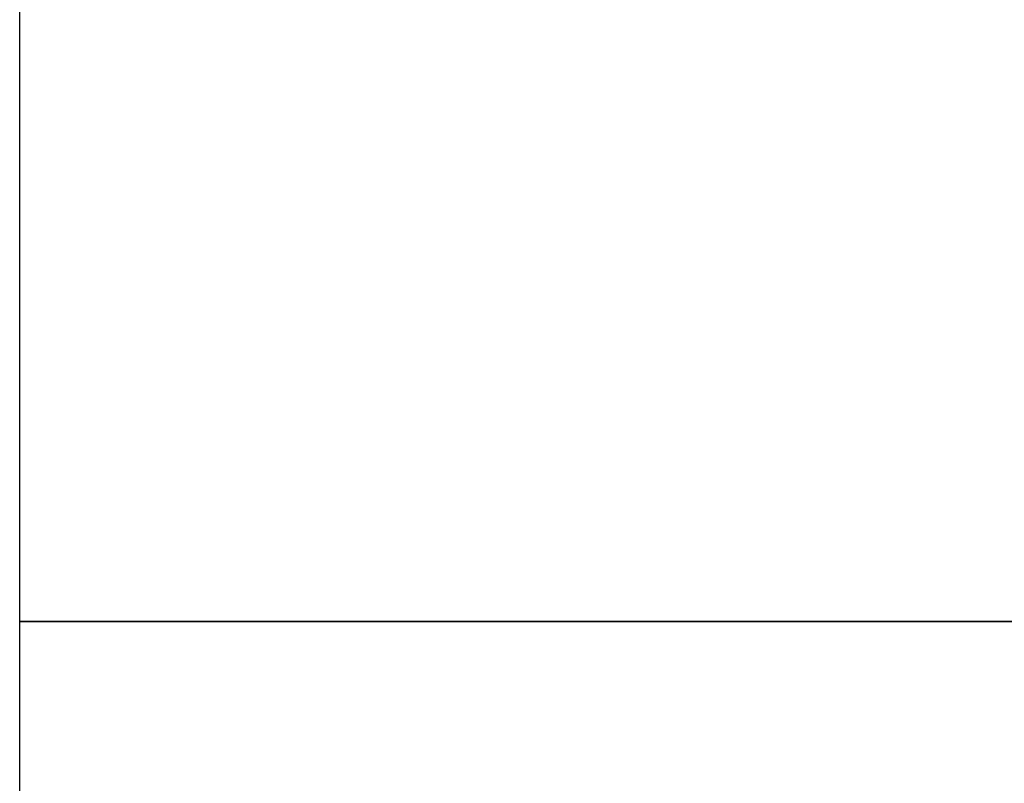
# Model space of a CAD drawing. Extents: x -3.09 to 3.09, y 0 to 2.31.
# Tile 3 of 177: x -3.09 to -2.79, y 1.86 to 2.09. Entities that reach past the tile are written whole.
import ezdxf

# ---------------------------------------------------------------- set-up
doc = ezdxf.new("R2010")
doc.units = 0
doc.layers.get('0').update_dxf_attribs({"linetype": 'CONTINUOUS'})

# ---------------------------------------------------------------- blocks, each defined once
blk = doc.blocks.new('*U1')
for p, q in [((-3.088, 1.905, 0.9), (-3.088, 2.315, 0.9)), ((3.088, 1.905, 0.9), (-3.088, 1.905, 0.9)), ((3.088, 1.905, 1.175), (-3.088, 1.905, 1.175)), ((-3.088, 1.155, 1.175), (-3.088, 1.905, 1.175))]:
    blk.add_line(p, q)
at = {"extrusion": (0, 0, -1)}
for p, q in [((-3.088, 1.905, -0.9), (-3.088, 2.315, -0.9)), ((-3.088, 1.905, -0.9), (3.088, 1.905, -0.9)), ((-3.088, 1.905, -1.175), (3.088, 1.905, -1.175)), ((-3.088, 1.155, -1.175), (-3.088, 1.905, -1.175))]:
    blk.add_line(p, q, dxfattribs=at)
at = {"extrusion": (-1, 0, 0)}
for p, q in [((-3.088, 1.905, 0.9), (-3.088, 2.315, 0.9)), ((-3.088, 1.905, -0.9), (-3.088, 2.315, -0.9)), ((-3.088, 1.155, 1.175), (-3.088, 1.905, 1.175)), ((-3.088, 1.905, 1.175), (-3.088, 1.905, 0.9)), ((-3.088, 1.155, -1.175), (-3.088, 1.905, -1.175)), ((-3.088, 1.905, -0.9), (-3.088, 1.905, -1.175))]:
    blk.add_line(p, q, dxfattribs=at)
at = {"extrusion": (0, 1, 0)}
for p, q in [((3.088, 1.905, 0.9), (-3.088, 1.905, 0.9)), ((-3.088, 1.905, 1.175), (-3.088, 1.905, 0.9)), ((3.088, 1.905, 1.175), (-3.088, 1.905, 1.175)), ((-3.088, 1.905, -0.9), (3.088, 1.905, -0.9)), ((-3.088, 1.905, -0.9), (-3.088, 1.905, -1.175)), ((-3.088, 1.905, -1.175), (3.088, 1.905, -1.175))]:
    blk.add_line(p, q, dxfattribs=at)

msp = doc.modelspace()

# ---------------------------------------------------------------- block references
msp.add_blockref('*U1', (0, 0))

doc.saveas('drawing.dxf')
